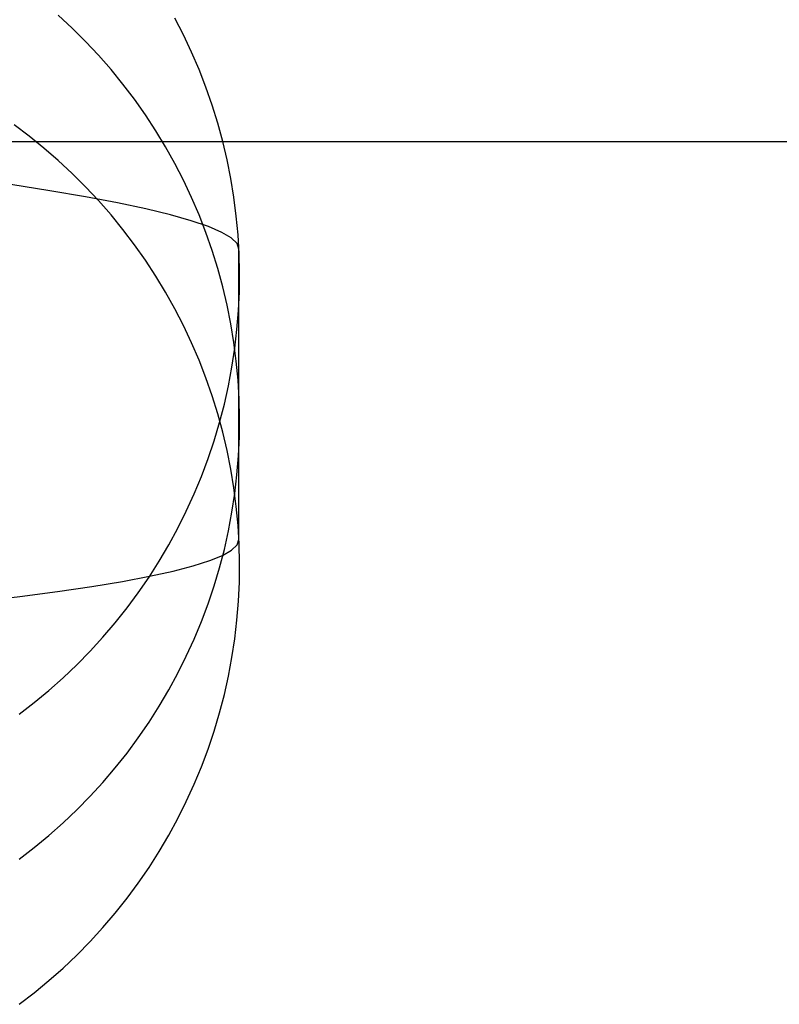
# Model space of a CAD drawing. Header units: millimetres. Extents: x 492 to 1282, y -834 to -234.
# Tile 60 of 93: x 899 to 910, y -263 to -248. Entities that reach past the tile are written whole.
import ezdxf

# ---------------------------------------------------------------- set-up
doc = ezdxf.new("R2010")
doc.units = ezdxf.units.MM
doc.layers.add('Volume$Layer 03', color=7, linetype='Continuous', true_color=0x000000)

msp = doc.modelspace()

# ---------------------------------------------------------------- linework, layer by layer
at = {"layer": 'Volume$Layer 03'}
for p, q in [((899.723, -248.514, 95.721), (899.52, -248.325, 95.729)), ((901.353, -248.615, 38.03), (901.226, -248.368, 38.039)), ((899.92, -248.709, 95.713), (899.723, -248.514, 95.721)), ((900.11, -248.912, 95.704), (899.92, -248.709, 95.713)), ((901.471, -248.866, 38.02), (901.353, -248.615, 38.03)), ((900.292, -249.121, 95.695), (900.11, -248.912, 95.704)), ((901.58, -249.121, 38.011), (901.471, -248.866, 38.02)), ((900.467, -249.336, 95.686), (900.292, -249.121, 95.695)), ((901.681, -249.38, 38.001), (901.58, -249.121, 38.011)), ((900.635, -249.557, 95.676), (900.467, -249.336, 95.686)), ((901.772, -249.642, 37.992), (901.681, -249.38, 38.001)), ((900.795, -249.784, 95.666), (900.635, -249.557, 95.676)), ((901.855, -249.907, 37.982), (901.772, -249.642, 37.992)), ((900.947, -250.017, 95.656), (900.795, -249.784, 95.666)), ((899.094, -250.097, 153.357), (898.872, -249.93, 153.366)), ((901.928, -250.174, 37.972), (901.855, -249.907, 37.982)), ((899.31, -250.272, 153.349), (899.094, -250.097, 153.357)), ((901.091, -250.254, 95.646), (900.947, -250.017, 95.656)), ((623.174, -250.174, 383.249), (1236.174, -250.174, 383.249)), ((899.52, -250.453, 153.34), (899.31, -250.272, 153.349)), ((901.226, -250.496, 95.636), (901.091, -250.254, 95.646)), ((901.992, -250.444, 37.962), (901.928, -250.174, 37.972)), ((902.046, -250.717, 37.952), (901.992, -250.444, 37.962)), ((899.723, -250.642, 153.331), (899.52, -250.453, 153.34)), ((901.353, -250.743, 95.625), (901.226, -250.496, 95.636)), ((899.92, -250.838, 153.321), (899.723, -250.642, 153.331)), ((902.091, -250.99, 37.942), (902.046, -250.717, 37.952)), ((899.397, -250.895, 22.228), (898.823, -250.804, 20.733)), ((900.109, -251.04, 153.311), (899.92, -250.838, 153.321)), ((901.471, -250.994, 95.614), (901.353, -250.743, 95.625)), ((899.918, -250.985, 23.741), (899.397, -250.895, 22.228)), ((900.387, -251.074, 25.272), (899.918, -250.985, 23.741)), ((901.58, -251.249, 95.603), (901.471, -250.994, 95.614)), ((902.126, -251.266, 37.932), (902.091, -250.99, 37.942)), ((900.292, -251.249, 153.301), (900.109, -251.04, 153.311)), ((900.801, -251.162, 26.818), (900.387, -251.074, 25.272)), ((901.161, -251.25, 28.377), (900.801, -251.162, 26.818)), ((900.467, -251.465, 153.29), (900.292, -251.249, 153.301)), ((901.467, -251.336, 29.949), (901.161, -251.25, 28.377)), ((901.681, -251.508, 95.592), (901.58, -251.249, 95.603)), ((902.152, -251.542, 37.922), (902.126, -251.266, 37.932)), ((901.718, -251.422, 31.53), (901.467, -251.336, 29.949)), ((901.913, -251.506, 33.119), (901.718, -251.422, 31.53)), ((900.635, -251.686, 153.279), (900.467, -251.465, 153.29)), ((901.772, -251.769, 95.581), (901.681, -251.508, 95.592)), ((902.053, -251.588, 34.714), (901.913, -251.506, 33.119)), ((902.137, -251.67, 36.313), (902.053, -251.588, 34.714)), ((902.168, -251.819, 37.911), (902.152, -251.542, 37.922)), ((900.795, -251.912, 153.268), (900.635, -251.686, 153.279)), ((902.165, -251.75, 37.914), (902.137, -251.67, 36.313)), ((901.855, -252.034, 95.569), (901.772, -251.769, 95.581)), ((902.165, -256.004, 153.066), (902.165, -251.75, 37.914)), ((902.174, -252.097, 37.901), (902.168, -251.819, 37.911)), ((900.947, -252.145, 153.256), (900.795, -251.912, 153.268)), ((901.09, -252.382, 153.245), (900.947, -252.145, 153.256)), ((901.928, -252.302, 95.558), (901.855, -252.034, 95.569)), ((902.171, -252.374, 37.891), (902.174, -252.097, 37.901)), ((901.992, -252.572, 95.546), (901.928, -252.302, 95.558)), ((901.226, -252.624, 153.233), (901.09, -252.382, 153.245)), ((902.158, -252.651, 37.881), (902.171, -252.374, 37.891)), ((902.046, -252.844, 95.534), (901.992, -252.572, 95.546)), ((901.353, -252.871, 153.22), (901.226, -252.624, 153.233)), ((902.136, -252.928, 37.87), (902.158, -252.651, 37.881)), ((901.471, -253.122, 153.208), (901.353, -252.871, 153.22)), ((902.091, -253.118, 95.523), (902.046, -252.844, 95.534)), ((902.104, -253.203, 37.86), (902.136, -252.928, 37.87)), ((901.58, -253.377, 153.195), (901.471, -253.122, 153.208)), ((902.126, -253.393, 95.511), (902.091, -253.118, 95.523)), ((902.062, -253.478, 37.85), (902.104, -253.203, 37.86)), ((901.681, -253.635, 153.183), (901.58, -253.377, 153.195)), ((902.152, -253.669, 95.499), (902.126, -253.393, 95.511)), ((902.011, -253.751, 37.84), (902.062, -253.478, 37.85)), ((901.772, -253.897, 153.17), (901.681, -253.635, 153.183)), ((901.951, -254.021, 37.83), (902.011, -253.751, 37.84)), ((902.168, -253.946, 95.487), (902.152, -253.669, 95.499)), ((901.855, -254.162, 153.157), (901.772, -253.897, 153.17)), ((901.881, -254.29, 37.82), (901.951, -254.021, 37.83)), ((902.174, -254.224, 95.475), (902.168, -253.946, 95.487)), ((901.928, -254.43, 153.143), (901.855, -254.162, 153.157)), ((901.802, -254.556, 37.81), (901.881, -254.29, 37.82)), ((902.171, -254.501, 95.463), (902.174, -254.224, 95.475)), ((901.992, -254.7, 153.13), (901.928, -254.43, 153.143)), ((901.713, -254.819, 37.801), (901.802, -254.556, 37.81)), ((902.158, -254.778, 95.451), (902.171, -254.501, 95.463)), ((902.046, -254.972, 153.117), (901.992, -254.7, 153.13)), ((901.616, -255.079, 37.791), (901.713, -254.819, 37.801)), ((902.136, -255.055, 95.439), (902.158, -254.778, 95.451)), ((902.091, -255.245, 153.103), (902.046, -254.972, 153.117)), ((902.104, -255.33, 95.427), (902.136, -255.055, 95.439)), ((901.509, -255.335, 37.781), (901.616, -255.079, 37.791)), ((901.394, -255.588, 37.772), (901.509, -255.335, 37.781)), ((902.062, -255.605, 95.415), (902.104, -255.33, 95.427)), ((902.126, -255.52, 153.09), (902.091, -255.245, 153.103)), ((901.27, -255.836, 37.763), (901.394, -255.588, 37.772)), ((902.011, -255.877, 95.403), (902.062, -255.605, 95.415)), ((902.152, -255.796, 153.076), (902.126, -255.52, 153.09)), ((901.138, -256.08, 37.754), (901.27, -255.836, 37.763)), ((901.951, -256.148, 95.392), (902.011, -255.877, 95.403)), ((902.168, -256.073, 153.062), (902.152, -255.796, 153.076)), ((902.138, -256.082, 154.634), (902.165, -256.004, 153.066)), ((900.997, -256.319, 37.745), (901.138, -256.08, 37.754)), ((901.881, -256.417, 95.38), (901.951, -256.148, 95.392)), ((901.924, -256.236, 157.763), (902.058, -256.159, 156.2)), ((902.058, -256.159, 156.2), (902.138, -256.082, 154.634)), ((902.174, -256.351, 153.049), (902.168, -256.073, 153.062)), ((900.848, -256.553, 37.736), (900.997, -256.319, 37.745)), ((901.496, -256.39, 160.87), (901.736, -256.313, 159.32)), ((901.736, -256.313, 159.32), (901.924, -256.236, 157.763)), ((902.171, -256.628, 153.035), (902.174, -256.351, 153.049)), ((900.857, -256.541, 163.941), (901.203, -256.466, 162.411)), ((901.203, -256.466, 162.411), (901.496, -256.39, 160.87)), ((901.802, -256.683, 95.369), (901.881, -256.417, 95.38)), ((900.01, -256.69, 166.962), (900.459, -256.616, 165.459)), ((900.459, -256.616, 165.459), (900.857, -256.541, 163.941)), ((900.691, -256.782, 37.728), (900.848, -256.553, 37.736)), ((902.158, -256.905, 153.021), (902.171, -256.628, 153.035)), ((898.958, -256.836, 169.917), (899.509, -256.764, 168.448)), ((899.509, -256.764, 168.448), (900.01, -256.69, 166.962)), ((900.526, -257.005, 37.72), (900.691, -256.782, 37.728)), ((901.713, -256.946, 95.357), (901.802, -256.683, 95.369)), ((898.357, -256.908, 171.366), (898.958, -256.836, 169.917)), ((902.136, -257.182, 153.008), (902.158, -256.905, 153.021)), ((900.353, -257.223, 37.712), (900.526, -257.005, 37.72)), ((901.616, -257.205, 95.346), (901.713, -256.946, 95.357)), ((900.173, -257.434, 37.704), (900.353, -257.223, 37.712)), ((901.509, -257.462, 95.335), (901.616, -257.205, 95.346)), ((902.104, -257.457, 152.994), (902.136, -257.182, 153.008)), ((899.986, -257.639, 37.696), (900.173, -257.434, 37.704)), ((901.394, -257.714, 95.324), (901.509, -257.462, 95.335)), ((902.062, -257.731, 152.98), (902.104, -257.457, 152.994)), ((899.791, -257.837, 37.689), (899.986, -257.639, 37.696)), ((901.27, -257.962, 95.313), (901.394, -257.714, 95.324)), ((902.011, -258.004, 152.967), (902.062, -257.731, 152.98)), ((899.59, -258.028, 37.682), (899.791, -257.837, 37.689)), ((899.382, -258.213, 37.675), (899.59, -258.028, 37.682)), ((901.138, -258.206, 95.303), (901.27, -257.962, 95.313)), ((901.951, -258.275, 152.954), (902.011, -258.004, 152.967)), ((899.169, -258.39, 37.669), (899.382, -258.213, 37.675)), ((900.997, -258.445, 95.293), (901.138, -258.206, 95.303)), ((901.881, -258.543, 152.94), (901.951, -258.275, 152.954)), ((898.949, -258.559, 37.662), (899.169, -258.39, 37.669)), ((900.848, -258.679, 95.283), (900.997, -258.445, 95.293)), ((901.802, -258.809, 152.927), (901.881, -258.543, 152.94)), ((900.691, -258.908, 95.273), (900.848, -258.679, 95.283)), ((901.713, -259.072, 152.914), (901.802, -258.809, 152.927)), ((900.526, -259.131, 95.263), (900.691, -258.908, 95.273)), ((901.616, -259.332, 152.901), (901.713, -259.072, 152.914)), ((900.353, -259.348, 95.254), (900.526, -259.131, 95.263)), ((900.173, -259.56, 95.245), (900.353, -259.348, 95.254)), ((901.509, -259.588, 152.889), (901.616, -259.332, 152.901)), ((899.985, -259.764, 95.236), (900.173, -259.56, 95.245)), ((901.394, -259.84, 152.876), (901.509, -259.588, 152.889)), ((899.791, -259.963, 95.227), (899.985, -259.764, 95.236)), ((899.59, -260.154, 95.219), (899.791, -259.963, 95.227)), ((901.27, -260.088, 152.864), (901.394, -259.84, 152.876)), ((901.138, -260.332, 152.852), (901.27, -260.088, 152.864)), ((899.382, -260.338, 95.211), (899.59, -260.154, 95.219)), ((899.169, -260.515, 95.203), (899.382, -260.338, 95.211)), ((900.997, -260.571, 152.84), (901.138, -260.332, 152.852)), ((898.949, -260.684, 95.196), (899.169, -260.515, 95.203)), ((900.848, -260.805, 152.829), (900.997, -260.571, 152.84)), ((900.691, -261.034, 152.817), (900.848, -260.805, 152.829)), ((900.526, -261.257, 152.806), (900.691, -261.034, 152.817)), ((900.353, -261.474, 152.796), (900.526, -261.257, 152.806)), ((900.173, -261.685, 152.785), (900.353, -261.474, 152.796)), ((899.986, -261.89, 152.775), (900.173, -261.685, 152.785)), ((899.791, -262.088, 152.765), (899.986, -261.89, 152.775)), ((899.59, -262.279, 152.756), (899.791, -262.088, 152.765)), ((899.382, -262.463, 152.747), (899.59, -262.279, 152.756)), ((899.169, -262.64, 152.738), (899.382, -262.463, 152.747)), ((898.949, -262.81, 152.73), (899.169, -262.64, 152.738))]:
    msp.add_line(p, q, dxfattribs=at)

doc.saveas('drawing.dxf')
